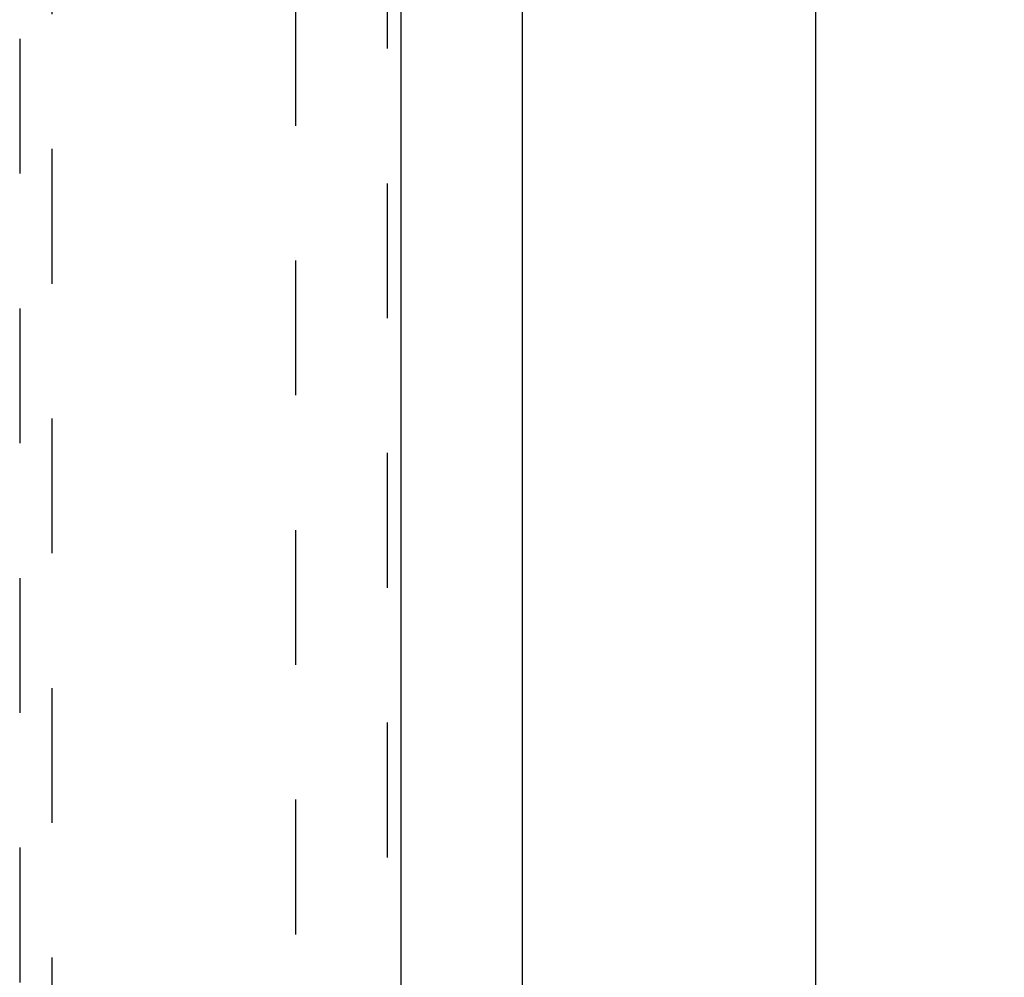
# Model space of a CAD drawing. Header units: inches. Extents: x 0 to 189, y 0 to 122.
# Tile 38 of 51: x 86.63 to 94.22, y 72.37 to 79.75. Entities that reach past the tile are written whole.
import ezdxf

# ---------------------------------------------------------------- set-up
doc = ezdxf.new("R2010")
doc.units = ezdxf.units.IN
doc.header["$LTSCALE"] = 10.388889
doc.header["$MEASUREMENT"] = 0
doc.linetypes.add('HIDDEN', pattern=[0.2, 0.1, -0.1])
doc.layers.get('0').update_dxf_attribs({"linetype": 'CONTINUOUS'})
for name, color, linetype in [('DEFAULT_2', 8, 'HIDDEN'), ('DIMENSIONS', 7, 'CONTINUOUS'), ('DOOR_ASSEMBLY', 7, 'CONTINUOUS')]:
    doc.layers.add(name, color=color, linetype=linetype)
doc.styles.get("Standard").update_dxf_attribs({"font": 'arial.ttf'})
doc.dimstyles.new('DIMSTYLE_1', dxfattribs={"dimtxt": 0.833333, "dimasz": 1.111111, "dimexe": 0.09, "dimexo": 0.07, "dimgap": 0.0375, "dimtad": 0, "dimtih": 1, "dimtoh": 1, "dimzin": 4, "dimdsep": 46, "dimtxsty": 'Standard', "dimblk": '_FILLED', "dimblk1": '_FILLED', "dimblk2": '_FILLED', "dimcen": 0.09, "dimazin": 1, "dimtfac": 1, "dimtdec": 3, "dimtofl": 0, "dimtmove": 0, "dimatfit": 3, "dimldrblk": '_FILLED', "dimfxl": 0, "dimtolj": 1, "dimtzin": 4, "dimarcsym": 0})

# ---------------------------------------------------------------- blocks, each defined once
blk = doc.blocks.new('_FILLED')
at = {"color": 0, "linetype": 'ByBlock'}
blk.add_solid([(0, 0), (-1, 0.2), (-1, -0.2)], dxfattribs=at)
blk = doc.blocks.new('*D2')
at = {"layer": 'DIMENSIONS', "color": 2, "linetype": 'Continuous'}
for p, q in [((91.1078, 85.8265), (93.7609, 85.8265)), ((92.7609, 85.8265), (92.7609, 47.2899)), ((92.7609, 7.0865), (92.7609, 45.6232)), ((91.1078, 7.0865), (93.7609, 7.0865))]:
    blk.add_line(p, q, dxfattribs=at)
at = {"layer": 'DIMENSIONS', "color": 2, "linetype": 'Continuous', "xscale": 1.1111111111, "yscale": 1.1111111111, "zscale": 1.1111111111}
for p, rotation in [((92.7609, 85.8265), 90), ((92.7609, 7.0865), 270)]:
    blk.add_blockref('_FILLED', p, dxfattribs=dict(at, rotation=rotation))
at = {"layer": 'DIMENSIONS', "color": 2, "linetype": 'Continuous', "insert": (92.7609, 46.8732), "char_height": 0.83333, "width": 2.91202, "attachment_point": 2, "line_spacing_factor": 0.9}
blk.add_mtext('78.74', dxfattribs=at)

msp = doc.modelspace()

# ---------------------------------------------------------------- linework, layer by layer
at = {"color": 3, "linetype": 'Continuous'}
msp.add_line((90.502, 7.1905), (90.502, 85.7225), dxfattribs=at)
at = {"layer": 'DEFAULT_2', "color": 8, "linetype": 'HIDDEN'}
msp.add_line((88.752, 84.1285), (88.752, 8.7845), dxfattribs=at)
at = {"layer": 'DOOR_ASSEMBLY', "color": 8, "linetype": 'HIDDEN'}
for p, q in [((89.4605, 84.7225), (89.4605, 8.1905)), ((86.627, 83.759), (86.627, 48.6273)), ((86.877, 48.6273), (86.877, 83.759))]:
    msp.add_line(p, q, dxfattribs=at)
at = {"layer": 'DOOR_ASSEMBLY', "color": 3, "linetype": 'Continuous'}
msp.add_line((89.5645, 84.7225), (89.5645, 8.1905), dxfattribs=at)

# ---------------------------------------------------------------- dimensions: what is measured, and where the dimension line sits
at = {"layer": 'DIMENSIONS', "color": 2, "linetype": 'Continuous'}
dim = msp.add_linear_dim(base=(92.7609, 7.0865), p1=(91.0378, 85.8265), p2=(91.0378, 7.0865), angle=270, text='<>\\P[]', dimstyle='DIMSTYLE_1', dxfattribs=at)
dim.commit()
dim.dimension.update_dxf_attribs({"geometry": '*D2', "text_midpoint": (92.7607, 46.4519), "dimtype": 160})

doc.saveas('drawing.dxf')
